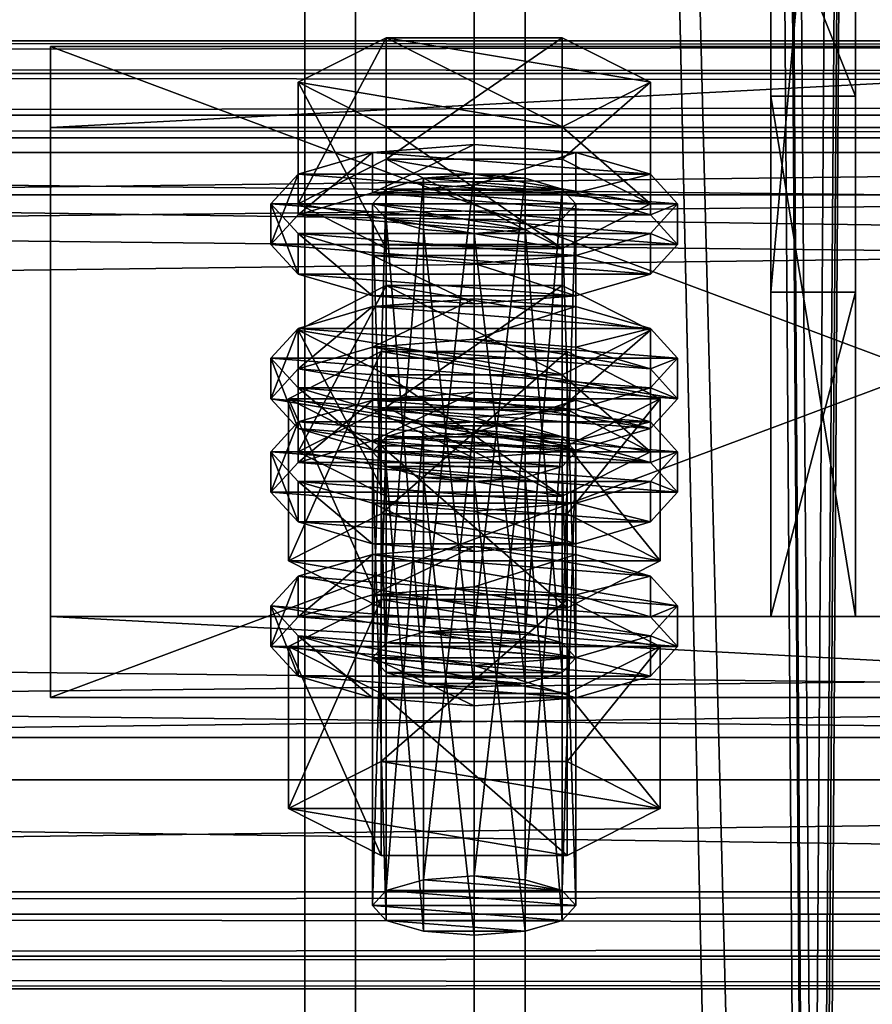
# Model space of a CAD drawing. Header units: millimetres. Extents: x 60485 to 71303, y 100 to 16900.
# Tile 158 of 256: x 65753 to 65803, y 4488 to 4547. Entities that reach past the tile are written whole.
import ezdxf

# ---------------------------------------------------------------- set-up
doc = ezdxf.new("R2010")
doc.units = ezdxf.units.MM
for name, color, linetype in [('1', 7, 'Continuous'), ('13', 7, 'Continuous'), ('3', 7, 'Continuous'), ('4', 7, 'Continuous'), ('6', 7, 'Continuous'), ('9', 7, 'Continuous')]:
    doc.layers.add(name, color=color, linetype=linetype)

msp = doc.modelspace()

# ---------------------------------------------------------------- meshes
at = {"layer": '1', "color": 7}
mesh = msp.add_polyface(dxfattribs=at)
corners = [(65797.5, 4542.072, 4369.768), (65797.5, 4511.373, 4470.18), (65802.5, 4511.373, 4470.18), (65802.5, 4542.072, 4369.768), (65797.5, 4530.503, 4476.031), (65802.5, 4530.503, 4476.031), (65797.5, 4586.961, 4393.962), (65802.5, 4586.961, 4393.962), (65797.5, 4592.811, 4374.825), (65802.5, 4592.811, 4374.825), (65797.5, 4554.559, 4363.129), (65802.5, 4554.559, 4363.129)]
mesh.append_faces([[corners[k] for k in face] for face in [(0, 2, 3, 3), (1, 5, 2, 2), (4, 7, 5, 5), (6, 9, 7, 7), (8, 11, 9, 9), (10, 3, 11, 11), (1, 6, 4, 4), (8, 0, 10, 10), (3, 9, 11, 11), (7, 2, 5, 5)]], dxfattribs={"vtx0": -1, "color": 7})
mesh.append_faces([[corners[k] for k in face] for face in [(6, 0, 8, 8), (9, 3, 7, 7)]], dxfattribs={"vtx0": -1, "vtx1": -1, "color": 7})
mesh.append_faces([[corners[k] for k in face] for face in [(6, 1, 0, 0), (7, 3, 2, 2)]], dxfattribs={"vtx0": -1, "vtx2": -1, "vtx3": -1, "color": 7})
mesh.append_faces([[corners[k] for k in face] for face in [(0, 1, 2, 2), (1, 4, 5, 5), (4, 6, 7, 7), (6, 8, 9, 9), (8, 10, 11, 11), (10, 0, 3, 3)]], dxfattribs={"vtx2": -1, "vtx3": -1, "color": 7})
at = {"layer": '13', "color": 20}
mesh = msp.add_polyface(dxfattribs=at)
corners = [(65774.804, 4523.727, 4438.322), (65785.196, 4530.9, 4440.515), (65774.804, 4530.9, 4440.515), (65785.196, 4525.637, 4457.728), (65769.608, 4528.268, 4449.122), (65774, 4508.938, 4390.927), (65774.804, 4536.592, 4396.245), (65774, 4535.715, 4399.114), (65774.804, 4509.815, 4388.058), (65777, 4537.234, 4394.144), (65777, 4510.457, 4385.958), (65780, 4537.469, 4393.376), (65774.804, 4534.838, 4401.982), (65780, 4533.961, 4404.851), (65777, 4534.196, 4404.083), (65783, 4534.196, 4404.083), (65786, 4535.715, 4399.114), (65785.196, 4536.592, 4396.245), (65769.608, 4535.715, 4399.114), (65774.804, 4538.346, 4390.507), (65774.804, 4545.518, 4392.7), (65769.608, 4542.887, 4401.306), (65785.196, 4545.518, 4392.7), (65785.196, 4533.083, 4407.72), (65774.804, 4533.083, 4407.72), (65774.804, 4540.256, 4409.913), (65785.196, 4540.256, 4409.913), (65768, 4533.324, 4398.383), (65769.608, 4535.078, 4392.645), (65769.608, 4537.469, 4393.376), (65768, 4535.715, 4399.114), (65774, 4536.362, 4388.444), (65774, 4538.753, 4389.175), (65780, 4536.832, 4386.907), (65780, 4539.223, 4387.638), (65780, 4529.816, 4409.858), (65774, 4530.286, 4408.321), (65774, 4532.676, 4409.052), (65780, 4532.206, 4410.589), (65769.608, 4531.57, 4404.12), (65769.608, 4533.961, 4404.851), (65790.392, 4535.078, 4392.645), (65792, 4533.324, 4398.383), (65790.392, 4531.57, 4404.12), (65786, 4530.286, 4408.321), (65786, 4532.676, 4409.052), (65790.392, 4533.961, 4404.851), (65792, 4535.715, 4399.114), (65790.392, 4537.469, 4393.376), (65774, 4527.261, 4385.662), (65780, 4530.122, 4384.855), (65774, 4529.652, 4386.393), (65790.392, 4528.368, 4390.593), (65769.608, 4528.368, 4390.593), (65786, 4529.652, 4386.393)]
mesh.append_faces([[corners[k] for k in face] for face in [(0, 1, 2, 2), (5, 6, 7, 7), (8, 9, 6, 6), (10, 11, 9, 9), (12, 13, 14, 14), (18, 20, 21, 21), (19, 22, 20, 20), (24, 21, 25, 25), (23, 18, 24, 24), (21, 26, 25, 25), (27, 29, 30, 30), (28, 32, 29, 29), (31, 34, 32, 32), (35, 37, 38, 38), (36, 40, 37, 37), (39, 30, 40, 40), (44, 36, 35, 35), (49, 50, 51, 51), (54, 51, 50, 50)]], dxfattribs={"vtx0": -1, "color": 20})
mesh.append_faces([[corners[k] for k in face] for face in [(3, 4, 2, 2), (15, 12, 7, 7), (16, 7, 6, 6), (17, 6, 9, 9), (23, 19, 18, 18), (26, 21, 20, 20), (41, 31, 28, 28), (42, 28, 27, 27), (43, 27, 39, 39), (44, 39, 36, 36), (45, 37, 40, 40), (46, 40, 30, 30), (47, 30, 29, 29), (48, 29, 32, 32), (52, 53, 51, 51)]], dxfattribs={"vtx0": -1, "vtx2": -1, "vtx3": -1, "color": 20})
mesh.append_faces([[corners[k] for k in face] for face in [(18, 19, 20, 20), (23, 24, 25, 25), (24, 18, 21, 21), (27, 28, 29, 29), (28, 31, 32, 32), (31, 33, 34, 34), (35, 36, 37, 37), (36, 39, 40, 40), (39, 27, 30, 30)]], dxfattribs={"vtx2": -1, "vtx3": -1, "color": 20})
mesh = msp.add_polyface(dxfattribs=at)
corners = [(65790.392, 4528.268, 4449.122), (65774.804, 4530.9, 4440.515), (65785.196, 4530.9, 4440.515), (65780, 4510.692, 4385.189), (65783, 4537.234, 4394.144), (65780, 4537.469, 4393.376), (65783, 4510.457, 4385.958), (65785.196, 4536.592, 4396.245), (65785.196, 4509.815, 4388.058), (65786, 4535.715, 4399.114), (65780, 4533.961, 4404.851), (65774.804, 4534.838, 4401.982), (65783, 4534.196, 4404.083), (65774, 4535.715, 4399.114), (65785.196, 4534.838, 4401.982), (65774.804, 4536.592, 4396.245), (65777, 4537.234, 4394.144), (65774.804, 4538.346, 4390.507), (65785.196, 4538.346, 4390.507), (65785.196, 4545.518, 4392.7), (65790.392, 4535.715, 4399.114), (65790.392, 4542.887, 4401.306), (65785.196, 4533.083, 4407.72), (65785.196, 4540.256, 4409.913), (65774.804, 4540.256, 4409.913), (65774.804, 4545.518, 4392.7), (65780, 4536.832, 4386.907), (65786, 4536.362, 4388.444), (65786, 4538.753, 4389.175), (65780, 4539.223, 4387.638), (65790.392, 4535.078, 4392.645), (65790.392, 4537.469, 4393.376), (65792, 4533.324, 4398.383), (65792, 4535.715, 4399.114), (65790.392, 4531.57, 4404.12), (65790.392, 4533.961, 4404.851), (65786, 4530.286, 4408.321), (65786, 4532.676, 4409.052), (65780, 4529.816, 4409.858), (65780, 4532.206, 4410.589), (65774, 4536.362, 4388.444), (65769.608, 4535.078, 4392.645), (65768, 4533.324, 4398.383), (65769.608, 4531.57, 4404.12), (65774, 4532.676, 4409.052), (65769.608, 4533.961, 4404.851), (65768, 4535.715, 4399.114), (65769.608, 4537.469, 4393.376), (65774, 4538.753, 4389.175)]
mesh.append_faces([[corners[k] for k in face] for face in [(0, 1, 2, 2), (3, 4, 5, 5), (6, 7, 4, 4), (8, 9, 7, 7), (4, 16, 5, 5), (18, 21, 19, 19), (20, 23, 21, 21), (22, 24, 23, 23), (17, 20, 18, 18), (21, 25, 19, 19), (26, 28, 29, 29), (27, 31, 28, 28), (30, 33, 31, 31), (32, 35, 33, 33), (34, 37, 35, 35), (36, 39, 37, 37), (40, 27, 26, 26), (44, 37, 39, 39), (28, 48, 29, 29)]], dxfattribs={"vtx0": -1, "color": 20})
mesh.append_faces([[corners[k] for k in face] for face in [(10, 11, 12, 12), (12, 13, 14, 14), (14, 13, 9, 9), (9, 15, 7, 7), (7, 16, 4, 4), (20, 17, 22, 22), (23, 25, 21, 21), (27, 40, 30, 30), (30, 41, 32, 32), (32, 42, 34, 34), (34, 43, 36, 36), (37, 45, 35, 35), (35, 46, 33, 33), (33, 47, 31, 31), (31, 48, 28, 28)]], dxfattribs={"vtx0": -1, "vtx1": -1, "color": 20})
mesh.append_faces([[corners[k] for k in face] for face in [(17, 18, 19, 19), (18, 20, 21, 21), (20, 22, 23, 23), (26, 27, 28, 28), (27, 30, 31, 31), (30, 32, 33, 33), (32, 34, 35, 35), (34, 36, 37, 37), (36, 38, 39, 39)]], dxfattribs={"vtx2": -1, "vtx3": -1, "color": 20})
mesh = msp.add_polyface(dxfattribs=at)
corners = [(65785.196, 4521.973, 4444.06), (65774.804, 4521.973, 4444.06), (65777, 4522.615, 4441.96), (65783, 4522.615, 4441.96), (65780, 4522.85, 4441.191), (65769.608, 4521.096, 4446.929), (65774.804, 4523.727, 4438.322), (65774.804, 4530.9, 4440.515), (65769.608, 4528.268, 4449.122), (65774.804, 4518.465, 4455.536), (65774.804, 4525.637, 4457.728), (65785.196, 4525.637, 4457.728), (65769.608, 4520.46, 4440.46), (65774, 4521.744, 4436.26), (65774, 4524.135, 4436.991), (65769.608, 4522.85, 4441.191), (65780, 4522.214, 4434.722), (65780, 4524.605, 4435.453), (65790.392, 4522.85, 4441.191), (65786, 4524.135, 4436.991), (65774, 4508.938, 4390.927), (65774.804, 4509.815, 4388.058), (65774.804, 4536.592, 4396.245), (65777, 4510.457, 4385.958), (65777, 4537.234, 4394.144), (65780, 4510.692, 4385.189), (65780, 4537.469, 4393.376), (65780, 4507.184, 4396.665), (65777, 4534.196, 4404.083), (65780, 4533.961, 4404.851), (65777, 4507.419, 4395.896), (65774.804, 4534.838, 4401.982), (65774.804, 4508.061, 4393.796), (65774, 4535.715, 4399.114), (65769.03, 4514.66, 4392.676), (65774.515, 4527.001, 4386.515), (65769.03, 4524.223, 4395.6), (65774.515, 4517.438, 4383.592), (65785.485, 4527.001, 4386.515), (65785.485, 4521.445, 4404.685), (65774.515, 4521.445, 4404.685), (65790.97, 4524.223, 4395.6), (65768, 4524.223, 4395.6), (65769.608, 4525.977, 4389.862), (65769.608, 4528.368, 4390.593), (65768, 4526.614, 4396.331), (65774, 4527.261, 4385.662), (65774, 4529.652, 4386.393), (65780, 4527.731, 4384.125), (65780, 4530.122, 4384.855), (65780, 4520.715, 4407.076), (65774, 4521.185, 4405.538), (65774, 4523.575, 4406.269), (65780, 4523.105, 4407.807), (65769.608, 4522.469, 4401.338), (65769.608, 4524.86, 4402.069), (65790.392, 4525.977, 4389.862), (65792, 4524.223, 4395.6), (65790.392, 4522.469, 4401.338), (65786, 4521.185, 4405.538), (65786, 4523.575, 4406.269), (65790.392, 4524.86, 4402.069), (65792, 4526.614, 4396.331)]
mesh.append_faces([[corners[k] for k in face] for face in [(3, 2, 4, 4), (5, 7, 8, 8), (9, 8, 10, 10), (8, 11, 10, 10), (12, 14, 15, 15), (13, 17, 14, 14), (19, 14, 17, 17), (27, 28, 29, 29), (30, 31, 28, 28), (32, 33, 31, 31), (34, 35, 36, 36), (37, 38, 35, 35), (36, 39, 40, 40), (42, 44, 45, 45), (43, 47, 44, 44), (50, 52, 53, 53), (51, 55, 52, 52), (54, 45, 55, 55), (52, 60, 53, 53)]], dxfattribs={"vtx0": -1, "color": 20})
mesh.append_faces([[corners[k] for k in face] for face in [(0, 1, 2, 2), (18, 15, 14, 14), (41, 36, 35, 35), (56, 48, 46, 46), (57, 46, 43, 43), (58, 43, 42, 42), (59, 42, 54, 54), (60, 52, 55, 55), (61, 55, 45, 45), (62, 45, 44, 44)]], dxfattribs={"vtx0": -1, "vtx2": -1, "vtx3": -1, "color": 20})
mesh.append_faces([[corners[k] for k in face] for face in [(5, 6, 7, 7), (9, 5, 8, 8), (12, 13, 14, 14), (13, 16, 17, 17), (20, 21, 22, 22), (21, 23, 24, 24), (23, 25, 26, 26), (32, 20, 33, 33), (42, 43, 44, 44), (43, 46, 47, 47), (46, 48, 49, 49), (50, 51, 52, 52), (51, 54, 55, 55), (54, 42, 45, 45)]], dxfattribs={"vtx2": -1, "vtx3": -1, "color": 20})
mesh = msp.add_polyface(dxfattribs=at)
corners = [(65785.196, 4521.973, 4444.06), (65777, 4522.615, 4441.96), (65783, 4522.615, 4441.96), (65774.804, 4523.727, 4438.322), (65785.196, 4523.727, 4438.322), (65785.196, 4530.9, 4440.515), (65790.392, 4521.096, 4446.929), (65790.392, 4528.268, 4449.122), (65785.196, 4518.465, 4455.536), (65785.196, 4525.637, 4457.728), (65774.804, 4525.637, 4457.728), (65774.804, 4530.9, 4440.515), (65780, 4522.214, 4434.722), (65786, 4521.744, 4436.26), (65786, 4524.135, 4436.991), (65780, 4524.605, 4435.453), (65790.392, 4522.85, 4441.191), (65792, 4521.096, 4446.929), (65769.608, 4522.85, 4441.191), (65774, 4524.135, 4436.991), (65780, 4510.692, 4385.189), (65783, 4510.457, 4385.958), (65783, 4537.234, 4394.144), (65785.196, 4509.815, 4388.058), (65785.196, 4536.592, 4396.245), (65786, 4508.938, 4390.927), (65786, 4535.715, 4399.114), (65785.196, 4534.838, 4401.982), (65785.196, 4508.061, 4393.796), (65783, 4534.196, 4404.083), (65783, 4507.419, 4395.896), (65780, 4533.961, 4404.851), (65774.515, 4517.438, 4383.592), (65785.485, 4517.438, 4383.592), (65785.485, 4527.001, 4386.515), (65790.97, 4524.223, 4395.6), (65785.485, 4521.445, 4404.685), (65769.03, 4524.223, 4395.6), (65774.515, 4527.001, 4386.515), (65780, 4527.731, 4384.125), (65786, 4527.261, 4385.662), (65786, 4529.652, 4386.393), (65780, 4530.122, 4384.855), (65790.392, 4525.977, 4389.862), (65790.392, 4528.368, 4390.593), (65792, 4524.223, 4395.6), (65792, 4526.614, 4396.331), (65790.392, 4522.469, 4401.338), (65790.392, 4524.86, 4402.069), (65786, 4521.185, 4405.538), (65786, 4523.575, 4406.269), (65780, 4523.105, 4407.807), (65774, 4527.261, 4385.662), (65769.608, 4525.977, 4389.862), (65768, 4524.223, 4395.6), (65769.608, 4524.86, 4402.069), (65768, 4526.614, 4396.331), (65769.608, 4528.368, 4390.593), (65774, 4529.652, 4386.393)]
mesh.append_faces([[corners[k] for k in face] for face in [(4, 7, 5, 5), (6, 9, 7, 7), (8, 10, 9, 9), (3, 6, 4, 4), (12, 14, 15, 15), (13, 16, 14, 14), (25, 27, 26, 26), (28, 29, 27, 27), (30, 31, 29, 29), (33, 35, 34, 34), (35, 38, 34, 34), (39, 41, 42, 42), (40, 44, 41, 41), (43, 46, 44, 44), (45, 48, 46, 46), (47, 50, 48, 48), (49, 51, 50, 50), (39, 43, 40, 40)]], dxfattribs={"vtx0": -1, "color": 20})
mesh.append_faces([[corners[k] for k in face] for face in [(0, 1, 2, 2), (9, 11, 7, 7), (17, 18, 16, 16), (16, 19, 14, 14), (36, 37, 35, 35), (43, 52, 45, 45), (45, 53, 47, 47), (47, 54, 49, 49), (50, 55, 48, 48), (48, 56, 46, 46), (46, 57, 44, 44), (44, 58, 41, 41)]], dxfattribs={"vtx0": -1, "vtx1": -1, "color": 20})
mesh.append_faces([[corners[k] for k in face] for face in [(3, 4, 5, 5), (4, 6, 7, 7), (6, 8, 9, 9), (12, 13, 14, 14), (20, 21, 22, 22), (21, 23, 24, 24), (23, 25, 26, 26), (32, 33, 34, 34), (39, 40, 41, 41), (40, 43, 44, 44), (43, 45, 46, 46), (45, 47, 48, 48), (47, 49, 50, 50)]], dxfattribs={"vtx2": -1, "vtx3": -1, "color": 20})
mesh = msp.add_polyface(dxfattribs=at)
corners = [(65774, 4494.32, 4438.742), (65774.804, 4521.973, 4444.06), (65774, 4521.096, 4446.929), (65774.804, 4495.197, 4435.873), (65777, 4522.615, 4441.96), (65777, 4495.839, 4433.773), (65780, 4522.85, 4441.191), (65777, 4492.8, 4443.712), (65774.804, 4520.219, 4449.798), (65777, 4519.577, 4451.898), (65774.804, 4493.443, 4441.611), (65783, 4519.577, 4451.898), (65785.196, 4520.219, 4449.798), (65786, 4521.096, 4446.929), (65785.196, 4518.465, 4455.536), (65774.804, 4518.465, 4455.536), (65774.804, 4525.637, 4457.728), (65774.804, 4523.727, 4438.322), (65769.608, 4521.096, 4446.929), (65768, 4518.705, 4446.198), (65769.608, 4520.46, 4440.46), (65769.608, 4522.85, 4441.191), (65768, 4521.096, 4446.929), (65780, 4515.197, 4457.674), (65774, 4515.667, 4456.136), (65774, 4518.058, 4456.867), (65780, 4517.588, 4458.404), (65769.608, 4516.951, 4451.936), (65769.608, 4519.342, 4452.667), (65790.392, 4520.46, 4440.46), (65780, 4522.214, 4434.722), (65774, 4521.744, 4436.26), (65792, 4518.705, 4446.198), (65790.392, 4516.951, 4451.936), (65786, 4515.667, 4456.136), (65786, 4518.058, 4456.867), (65790.392, 4519.342, 4452.667), (65792, 4521.096, 4446.929), (65769.608, 4511.359, 4437.678), (65774, 4512.643, 4433.477), (65774, 4515.034, 4434.208), (65769.608, 4513.749, 4438.409), (65780, 4513.113, 4431.94), (65780, 4515.504, 4432.671), (65786, 4512.643, 4433.477), (65792, 4511.995, 4444.146), (65780, 4507.184, 4396.665), (65777, 4507.419, 4395.896), (65777, 4534.196, 4404.083), (65774.804, 4508.061, 4393.796), (65774.804, 4534.838, 4401.982), (65769.03, 4514.66, 4392.676), (65774.515, 4517.438, 4383.592), (65774.515, 4527.001, 4386.515), (65785.485, 4511.882, 4401.761), (65774.515, 4511.882, 4401.761), (65774.515, 4521.445, 4404.685), (65769.03, 4524.223, 4395.6), (65790.97, 4514.66, 4392.676), (65786, 4521.185, 4405.538), (65769.608, 4522.469, 4401.338), (65780, 4520.715, 4407.076), (65774, 4521.185, 4405.538)]
mesh.append_faces([[corners[k] for k in face] for face in [(0, 1, 2, 2), (3, 4, 1, 1), (5, 6, 4, 4), (7, 8, 9, 9), (10, 2, 8, 8), (14, 18, 15, 15), (19, 21, 22, 22), (23, 25, 26, 26), (24, 28, 25, 25), (27, 22, 28, 28), (34, 24, 23, 23), (38, 40, 41, 41), (39, 43, 40, 40), (39, 44, 42, 42), (55, 57, 56, 56), (61, 60, 62, 62)]], dxfattribs={"vtx0": -1, "color": 20})
mesh.append_faces([[corners[k] for k in face] for face in [(59, 60, 61, 61)]], dxfattribs={"vtx0": -1, "vtx1": -1, "color": 20})
mesh.append_faces([[corners[k] for k in face] for face in [(11, 9, 8, 8), (12, 8, 2, 2), (13, 2, 1, 1), (14, 17, 18, 18), (29, 30, 31, 31), (29, 31, 20, 20), (32, 20, 19, 19), (33, 19, 27, 27), (34, 27, 24, 24), (35, 25, 28, 28), (36, 28, 22, 22), (37, 22, 21, 21), (45, 41, 40, 40), (58, 52, 51, 51)]], dxfattribs={"vtx0": -1, "vtx2": -1, "vtx3": -1, "color": 20})
mesh.append_faces([[corners[k] for k in face] for face in [(14, 15, 16, 16), (19, 20, 21, 21), (23, 24, 25, 25), (24, 27, 28, 28), (27, 19, 22, 22), (38, 39, 40, 40), (39, 42, 43, 43), (46, 47, 48, 48), (47, 49, 50, 50), (51, 52, 53, 53), (54, 55, 56, 56), (55, 51, 57, 57)]], dxfattribs={"vtx2": -1, "vtx3": -1, "color": 20})
mesh = msp.add_polyface(dxfattribs=at)
corners = [(65780, 4496.074, 4433.005), (65783, 4522.615, 4441.96), (65780, 4522.85, 4441.191), (65783, 4495.839, 4433.773), (65785.196, 4521.973, 4444.06), (65785.196, 4495.197, 4435.873), (65786, 4521.096, 4446.929), (65786, 4494.32, 4438.742), (65785.196, 4520.219, 4449.798), (65785.196, 4493.443, 4441.611), (65783, 4519.577, 4451.898), (65777, 4519.577, 4451.898), (65780, 4519.342, 4452.667), (65774.804, 4520.219, 4449.798), (65774, 4521.096, 4446.929), (65774.804, 4521.973, 4444.06), (65790.392, 4521.096, 4446.929), (65774.804, 4523.727, 4438.322), (65785.196, 4518.465, 4455.536), (65786, 4521.744, 4436.26), (65790.392, 4520.46, 4440.46), (65790.392, 4522.85, 4441.191), (65792, 4518.705, 4446.198), (65792, 4521.096, 4446.929), (65790.392, 4516.951, 4451.936), (65790.392, 4519.342, 4452.667), (65786, 4515.667, 4456.136), (65786, 4518.058, 4456.867), (65780, 4515.197, 4457.674), (65780, 4517.588, 4458.404), (65780, 4522.214, 4434.722), (65769.608, 4520.46, 4440.46), (65768, 4518.705, 4446.198), (65769.608, 4516.951, 4451.936), (65774, 4518.058, 4456.867), (65769.608, 4519.342, 4452.667), (65768, 4521.096, 4446.929), (65780, 4513.113, 4431.94), (65786, 4512.643, 4433.477), (65786, 4515.034, 4434.208), (65780, 4515.504, 4432.671), (65790.392, 4511.359, 4437.678), (65790.392, 4513.749, 4438.409), (65792, 4511.995, 4444.146), (65774, 4515.034, 4434.208), (65786, 4508.938, 4390.927), (65785.196, 4508.061, 4393.796), (65785.196, 4534.838, 4401.982), (65783, 4507.419, 4395.896), (65783, 4534.196, 4404.083), (65780, 4507.184, 4396.665), (65780, 4533.961, 4404.851), (65785.485, 4517.438, 4383.592), (65790.97, 4514.66, 4392.676), (65790.97, 4524.223, 4395.6), (65785.485, 4511.882, 4401.761), (65785.485, 4521.445, 4404.685), (65774.515, 4521.445, 4404.685), (65774.515, 4517.438, 4383.592), (65769.03, 4514.66, 4392.676), (65786, 4521.185, 4405.538), (65780, 4520.715, 4407.076), (65780, 4523.105, 4407.807)]
mesh.append_faces([[corners[k] for k in face] for face in [(0, 1, 2, 2), (3, 4, 1, 1), (5, 6, 4, 4), (7, 8, 6, 6), (9, 10, 8, 8), (11, 10, 12, 12), (20, 23, 21, 21), (22, 25, 23, 23), (24, 27, 25, 25), (26, 29, 27, 27), (30, 20, 19, 19), (34, 27, 29, 29), (37, 39, 40, 40), (38, 42, 39, 39), (42, 40, 39, 39), (53, 56, 54, 54), (55, 57, 56, 56), (58, 53, 52, 52)]], dxfattribs={"vtx0": -1, "color": 20})
mesh.append_faces([[corners[k] for k in face] for face in [(10, 13, 8, 8), (8, 14, 6, 6), (6, 15, 4, 4), (16, 17, 18, 18), (20, 31, 22, 22), (22, 32, 24, 24), (24, 33, 26, 26), (27, 35, 25, 25), (25, 36, 23, 23), (43, 44, 42, 42), (53, 59, 55, 55)]], dxfattribs={"vtx0": -1, "vtx1": -1, "color": 20})
mesh.append_faces([[corners[k] for k in face] for face in [(42, 44, 40, 40)]], dxfattribs={"vtx0": -1, "vtx2": -1, "vtx3": -1, "color": 20})
mesh.append_faces([[corners[k] for k in face] for face in [(19, 20, 21, 21), (20, 22, 23, 23), (22, 24, 25, 25), (24, 26, 27, 27), (26, 28, 29, 29), (37, 38, 39, 39), (38, 41, 42, 42), (45, 46, 47, 47), (46, 48, 49, 49), (48, 50, 51, 51), (52, 53, 54, 54), (53, 55, 56, 56), (60, 61, 62, 62)]], dxfattribs={"vtx2": -1, "vtx3": -1, "color": 20})
mesh = msp.add_polyface(dxfattribs=at)
corners = [(65774, 4494.32, 4438.742), (65774.804, 4495.197, 4435.873), (65774.804, 4521.973, 4444.06), (65777, 4495.839, 4433.773), (65777, 4522.615, 4441.96), (65780, 4496.074, 4433.005), (65780, 4522.85, 4441.191), (65780, 4492.565, 4444.48), (65777, 4492.8, 4443.712), (65777, 4519.577, 4451.898), (65780, 4519.342, 4452.667), (65774.804, 4493.443, 4441.611), (65774.804, 4520.219, 4449.798), (65774, 4521.096, 4446.929), (65785.196, 4495.197, 4435.873), (65786, 4494.32, 4438.742), (65785.196, 4493.443, 4441.611), (65783, 4492.8, 4443.712), (65769.03, 4500.041, 4440.492), (65774.515, 4502.819, 4431.407), (65774.515, 4512.382, 4434.331), (65769.03, 4509.604, 4443.415), (65785.485, 4512.382, 4434.331), (65785.485, 4497.264, 4449.577), (65774.515, 4497.264, 4449.577), (65774.515, 4506.827, 4452.5), (65790.97, 4500.041, 4440.492), (65785.485, 4506.827, 4452.5), (65790.97, 4509.604, 4443.415), (65768, 4509.604, 4443.415), (65769.608, 4511.359, 4437.678), (65769.608, 4513.749, 4438.409), (65768, 4511.995, 4444.146), (65780, 4506.096, 4454.891), (65774, 4506.566, 4453.354), (65774, 4508.957, 4454.085), (65780, 4508.487, 4455.622), (65769.608, 4507.85, 4449.153), (65769.608, 4510.241, 4449.884), (65790.392, 4511.359, 4437.678), (65774, 4512.643, 4433.477), (65792, 4509.604, 4443.415), (65790.392, 4507.85, 4449.153), (65786, 4506.566, 4453.354), (65786, 4508.957, 4454.085), (65790.392, 4510.241, 4449.884), (65785.196, 4509.815, 4388.058), (65777, 4510.457, 4385.958), (65774.804, 4509.815, 4388.058), (65786, 4508.938, 4390.927), (65774, 4508.938, 4390.927), (65785.196, 4508.061, 4393.796), (65774.804, 4508.061, 4393.796), (65783, 4507.419, 4395.896), (65777, 4507.419, 4395.896), (65785.485, 4511.882, 4401.761), (65769.03, 4514.66, 4392.676), (65774.515, 4511.882, 4401.761)]
mesh.append_faces([[corners[k] for k in face] for face in [(7, 9, 10, 10), (17, 8, 7, 7), (18, 20, 21, 21), (19, 22, 20, 20), (24, 21, 25, 25), (23, 18, 24, 24), (21, 27, 25, 25), (29, 31, 32, 32), (33, 35, 36, 36), (34, 38, 35, 35), (37, 32, 38, 38), (38, 36, 35, 35), (55, 56, 57, 57)]], dxfattribs={"vtx0": -1, "color": 20})
mesh.append_faces([[corners[k] for k in face] for face in [(14, 5, 3, 3), (14, 3, 1, 1), (15, 1, 0, 0), (16, 0, 11, 11), (17, 11, 8, 8), (26, 19, 18, 18), (28, 21, 20, 20), (39, 40, 30, 30), (41, 30, 29, 29), (42, 29, 37, 37), (43, 37, 34, 34), (44, 38, 32, 32), (45, 32, 31, 31), (46, 47, 48, 48), (49, 48, 50, 50), (51, 50, 52, 52), (53, 52, 54, 54)]], dxfattribs={"vtx0": -1, "vtx2": -1, "vtx3": -1, "color": 20})
mesh.append_faces([[corners[k] for k in face] for face in [(0, 1, 2, 2), (1, 3, 4, 4), (3, 5, 6, 6), (7, 8, 9, 9), (8, 11, 12, 12), (11, 0, 13, 13), (18, 19, 20, 20), (23, 24, 25, 25), (24, 18, 21, 21), (29, 30, 31, 31), (33, 34, 35, 35), (34, 37, 38, 38), (37, 29, 32, 32)]], dxfattribs={"vtx2": -1, "vtx3": -1, "color": 20})
mesh = msp.add_polyface(dxfattribs=at)
corners = [(65780, 4496.074, 4433.005), (65783, 4495.839, 4433.773), (65783, 4522.615, 4441.96), (65785.196, 4495.197, 4435.873), (65785.196, 4521.973, 4444.06), (65786, 4494.32, 4438.742), (65786, 4521.096, 4446.929), (65785.196, 4493.443, 4441.611), (65785.196, 4520.219, 4449.798), (65783, 4492.8, 4443.712), (65783, 4519.577, 4451.898), (65780, 4492.565, 4444.48), (65780, 4519.342, 4452.667), (65774.804, 4495.197, 4435.873), (65774, 4494.32, 4438.742), (65774.804, 4493.443, 4441.611), (65774.515, 4502.819, 4431.407), (65785.485, 4502.819, 4431.407), (65785.485, 4512.382, 4434.331), (65790.97, 4500.041, 4440.492), (65790.97, 4509.604, 4443.415), (65785.485, 4497.264, 4449.577), (65785.485, 4506.827, 4452.5), (65774.515, 4506.827, 4452.5), (65769.03, 4500.041, 4440.492), (65769.03, 4509.604, 4443.415), (65774.515, 4512.382, 4434.331), (65790.392, 4511.359, 4437.678), (65792, 4509.604, 4443.415), (65792, 4511.995, 4444.146), (65790.392, 4513.749, 4438.409), (65790.392, 4507.85, 4449.153), (65790.392, 4510.241, 4449.884), (65786, 4506.566, 4453.354), (65786, 4508.957, 4454.085), (65780, 4506.096, 4454.891), (65780, 4508.487, 4455.622), (65786, 4512.643, 4433.477), (65774, 4512.643, 4433.477), (65769.608, 4511.359, 4437.678), (65768, 4509.604, 4443.415), (65769.608, 4507.85, 4449.153), (65774, 4506.566, 4453.354), (65769.608, 4510.241, 4449.884), (65768, 4511.995, 4444.146), (65769.608, 4513.749, 4438.409), (65777, 4510.457, 4385.958), (65783, 4510.457, 4385.958), (65780, 4510.692, 4385.189), (65785.196, 4509.815, 4388.058), (65774.804, 4509.815, 4388.058), (65786, 4508.938, 4390.927), (65774, 4508.938, 4390.927), (65785.196, 4508.061, 4393.796), (65774.804, 4508.061, 4393.796), (65783, 4507.419, 4395.896), (65777, 4507.419, 4395.896), (65780, 4507.184, 4396.665)]
mesh.append_faces([[corners[k] for k in face] for face in [(9, 12, 10, 10), (0, 3, 1, 1), (17, 20, 18, 18), (19, 22, 20, 20), (21, 23, 22, 22), (16, 19, 17, 17), (20, 26, 18, 18), (27, 29, 30, 30), (28, 32, 29, 29), (31, 34, 32, 32), (33, 36, 34, 34), (33, 42, 35, 35), (46, 47, 48, 48), (55, 56, 57, 57)]], dxfattribs={"vtx0": -1, "color": 20})
mesh.append_faces([[corners[k] for k in face] for face in [(3, 13, 5, 5), (5, 14, 7, 7), (7, 15, 9, 9), (19, 24, 21, 21), (22, 25, 20, 20), (37, 38, 27, 27), (27, 39, 28, 28), (28, 40, 31, 31), (31, 41, 33, 33), (36, 43, 34, 34), (34, 44, 32, 32), (32, 45, 29, 29), (47, 46, 49, 49), (49, 50, 51, 51), (51, 52, 53, 53), (53, 54, 55, 55)]], dxfattribs={"vtx0": -1, "vtx1": -1, "color": 20})
mesh.append_faces([[corners[k] for k in face] for face in [(0, 1, 2, 2), (1, 3, 4, 4), (3, 5, 6, 6), (5, 7, 8, 8), (7, 9, 10, 10), (9, 11, 12, 12), (16, 17, 18, 18), (17, 19, 20, 20), (19, 21, 22, 22), (27, 28, 29, 29), (28, 31, 32, 32), (31, 33, 34, 34), (33, 35, 36, 36)]], dxfattribs={"vtx2": -1, "vtx3": -1, "color": 20})
at = {"layer": '3', "color": 91}
mesh = msp.add_polyface(dxfattribs=at)
corners = [(65770, 8485, 5564.7), (65830, 8485, 5564.7), (65830, 145.041, 3014.919), (65770, 145.041, 3014.919), (65770, 271.84, 2970.03), (65830, 271.84, 2970.03), (65830, 8485, 5481.045), (65770, 8485, 5481.045), (65770, 145.041, 2970.03), (65827, 8485, 5484.182), (65773, 8485, 5484.182), (65773, 8485, 5561.563), (65827, 8485, 5561.563), (65773, 145.041, 3011.782), (65827, 145.041, 3011.782), (65773, 261.579, 2970.03), (65773, 145.041, 2970.03), (65827, 261.579, 2970.03), (65827, 145.041, 2970.03), (65830, 145.041, 2970.03)]
mesh.append_faces([[corners[k] for k in face] for face in [(0, 2, 3, 3), (4, 6, 7, 7), (4, 3, 8, 8), (0, 4, 7, 7), (12, 13, 14, 14), (15, 11, 10, 10), (13, 15, 16, 16), (17, 10, 9, 9), (17, 14, 18, 18), (12, 17, 9, 9), (8, 13, 16, 16), (18, 2, 19, 19), (5, 1, 6, 6), (2, 5, 19, 19), (5, 18, 19, 19), (15, 8, 16, 16)]], dxfattribs={"vtx0": -1, "color": 91})
mesh.append_faces([[corners[k] for k in face] for face in [(3, 4, 0, 0), (0, 11, 1, 1), (11, 7, 10, 10), (10, 7, 9, 9), (1, 12, 6, 6), (12, 1, 11, 11), (6, 9, 7, 7), (11, 15, 13, 13), (14, 17, 12, 12), (2, 14, 3, 3), (3, 13, 8, 8), (1, 5, 2, 2), (18, 5, 17, 17), (17, 5, 15, 15), (8, 15, 4, 4), (4, 15, 5, 5)]], dxfattribs={"vtx0": -1, "vtx1": -1, "color": 91})
mesh.append_faces([[corners[k] for k in face] for face in [(11, 0, 7, 7), (6, 12, 9, 9), (2, 18, 14, 14), (3, 14, 13, 13)]], dxfattribs={"vtx0": -1, "vtx2": -1, "vtx3": -1, "color": 91})
mesh.append_faces([[corners[k] for k in face] for face in [(0, 1, 2, 2), (4, 5, 6, 6), (12, 11, 13, 13), (17, 15, 10, 10)]], dxfattribs={"vtx2": -1, "vtx3": -1, "color": 91})
mesh = msp.add_polyface(dxfattribs=at)
corners = [(65845, 4540.215, 4358.743), (65755, 4540.215, 4358.743), (65755, 4506.592, 4468.718), (65845, 4506.592, 4468.718), (65755, 4544.996, 4360.205), (65755, 4511.373, 4470.18), (65845, 4544.996, 4360.205), (65845, 4511.373, 4470.18)]
mesh.append_faces([[corners[k] for k in face] for face in [(0, 2, 3, 3), (1, 5, 2, 2), (4, 7, 5, 5), (6, 3, 7, 7), (1, 6, 4, 4), (3, 5, 7, 7)]], dxfattribs={"vtx0": -1, "color": 91})
mesh.append_faces([[corners[k] for k in face] for face in [(0, 1, 2, 2), (1, 4, 5, 5), (4, 6, 7, 7), (6, 0, 3, 3), (1, 0, 6, 6), (3, 2, 5, 5)]], dxfattribs={"vtx2": -1, "vtx3": -1, "color": 91})
at = {"layer": '4', "color": 171}
mesh = msp.add_polyface(dxfattribs=at)
corners = [(65783, 4956.567, 3030.03), (65817, 4956.567, 3030.03), (65817, 3430.709, 3935.792), (65783, 3430.709, 3935.792), (65817, 5062.356, 3030.03), (65817, 3500.535, 3957.14), (65783, 5062.356, 3030.03), (65783, 3500.535, 3957.14), (65780, 4950.69, 3030.03), (65780, 5068.233, 3030.03), (65780, 3504.415, 3958.326), (65780, 3426.83, 3934.606), (65820, 5068.233, 3030.03), (65820, 3504.415, 3958.326), (65820, 4950.69, 3030.03), (65820, 3426.83, 3934.606)]
mesh.append_faces([[corners[k] for k in face] for face in [(0, 2, 3, 3), (1, 5, 2, 2), (4, 7, 5, 5), (6, 3, 7, 7), (8, 10, 11, 11), (9, 13, 10, 10), (12, 15, 13, 13), (14, 11, 15, 15)]], dxfattribs={"vtx0": -1, "color": 171})
mesh.append_faces([[corners[k] for k in face] for face in [(9, 6, 12, 12), (6, 8, 0, 0), (0, 8, 1, 1), (12, 4, 14, 14), (4, 12, 6, 6), (14, 1, 8, 8), (11, 3, 15, 15), (3, 10, 7, 7), (7, 10, 5, 5), (15, 2, 13, 13), (2, 15, 3, 3), (13, 5, 10, 10)]], dxfattribs={"vtx0": -1, "vtx1": -1, "color": 171})
mesh.append_faces([[corners[k] for k in face] for face in [(6, 9, 8, 8), (14, 4, 1, 1), (3, 11, 10, 10), (13, 2, 5, 5)]], dxfattribs={"vtx0": -1, "vtx2": -1, "vtx3": -1, "color": 171})
mesh.append_faces([[corners[k] for k in face] for face in [(0, 1, 2, 2), (1, 4, 5, 5), (4, 6, 7, 7), (6, 0, 3, 3), (8, 9, 10, 10), (9, 12, 13, 13), (12, 14, 15, 15), (14, 8, 11, 11)]], dxfattribs={"vtx2": -1, "vtx3": -1, "color": 171})
at = {"layer": '6', "color": 2}
mesh = msp.add_polyface(dxfattribs=at)
corners = [(65773, 8445, 2973.03), (65827, 8445, 2973.03), (65827, 281.652, 2973.03), (65773, 281.652, 2973.03), (65827, 8445, 3027.03), (65827, 458.279, 3027.03), (65773, 8445, 3027.03), (65773, 458.279, 3027.03), (65770, 8445, 2970.03), (65770, 8445, 3030.03), (65770, 468.091, 3030.03), (65770, 271.84, 2970.03), (65830, 8445, 3030.03), (65830, 468.091, 3030.03), (65830, 8445, 2970.03), (65830, 271.84, 2970.03)]
mesh.append_faces([[corners[k] for k in face] for face in [(0, 2, 3, 3), (1, 5, 2, 2), (4, 7, 5, 5), (6, 3, 7, 7), (8, 10, 11, 11), (9, 13, 10, 10), (12, 15, 13, 13), (14, 11, 15, 15)]], dxfattribs={"vtx0": -1, "color": 2})
mesh.append_faces([[corners[k] for k in face] for face in [(9, 6, 12, 12), (6, 8, 0, 0), (0, 8, 1, 1), (12, 4, 14, 14), (4, 12, 6, 6), (14, 1, 8, 8), (11, 3, 15, 15), (3, 10, 7, 7), (7, 10, 5, 5), (15, 2, 13, 13), (2, 15, 3, 3), (13, 5, 10, 10)]], dxfattribs={"vtx0": -1, "vtx1": -1, "color": 2})
mesh.append_faces([[corners[k] for k in face] for face in [(6, 9, 8, 8), (14, 4, 1, 1), (3, 11, 10, 10), (13, 2, 5, 5)]], dxfattribs={"vtx0": -1, "vtx2": -1, "vtx3": -1, "color": 2})
mesh.append_faces([[corners[k] for k in face] for face in [(0, 1, 2, 2), (1, 4, 5, 5), (4, 6, 7, 7), (6, 0, 3, 3), (8, 9, 10, 10), (9, 12, 13, 13), (12, 14, 15, 15), (14, 8, 11, 11)]], dxfattribs={"vtx2": -1, "vtx3": -1, "color": 2})
at = {"layer": '9', "color": 243}
mesh = msp.add_polyface(dxfattribs=at)
corners = [(66100, 4493.802, 4349.78), (66100, 4538.747, 4363.527), (62900, 4538.747, 4363.527), (62900, 4493.802, 4349.78), (66100, 4504.231, 4476.367), (62900, 4504.231, 4476.367), (66100, 4539.613, 4487.189), (62900, 4539.613, 4487.189), (66100, 4543.415, 4474.758), (62900, 4543.415, 4474.758), (66100, 4545.328, 4475.343), (62900, 4545.328, 4475.343), (66100, 4540.94, 4489.687), (62900, 4540.94, 4489.687), (66100, 4501.734, 4477.694), (62900, 4501.734, 4477.694), (66100, 4536.249, 4364.855), (62900, 4536.249, 4364.855), (66100, 4495.13, 4352.277), (62900, 4495.13, 4352.277), (66100, 4491.327, 4364.709), (62900, 4491.327, 4364.709), (66100, 4489.415, 4364.124), (62900, 4489.415, 4364.124)]
mesh.append_faces([[corners[k] for k in face] for face in [(0, 2, 3, 3), (1, 5, 2, 2), (4, 7, 5, 5), (6, 9, 7, 7), (8, 11, 9, 9), (10, 13, 11, 11), (12, 15, 13, 13), (14, 17, 15, 15), (16, 19, 17, 17), (18, 21, 19, 19), (20, 23, 21, 21), (22, 3, 23, 23), (8, 12, 10, 10), (20, 0, 22, 22), (11, 7, 9, 9)]], dxfattribs={"vtx0": -1, "color": 243})
mesh.append_faces([[corners[k] for k in face] for face in [(0, 16, 1, 1), (16, 0, 18, 18), (18, 0, 20, 20), (14, 1, 16, 16), (3, 19, 23, 23), (19, 2, 17, 17), (17, 2, 15, 15), (15, 5, 13, 13)]], dxfattribs={"vtx0": -1, "vtx1": -1, "color": 243})
mesh.append_faces([[corners[k] for k in face] for face in [(12, 8, 6, 6), (6, 14, 12, 12), (14, 6, 4, 4), (14, 4, 1, 1), (7, 11, 13, 13), (19, 3, 2, 2), (15, 2, 5, 5), (13, 5, 7, 7)]], dxfattribs={"vtx0": -1, "vtx2": -1, "vtx3": -1, "color": 243})
mesh.append_faces([[corners[k] for k in face] for face in [(21, 23, 19, 19)]], dxfattribs={"vtx1": -1, "color": 243})
mesh.append_faces([[corners[k] for k in face] for face in [(0, 1, 2, 2), (1, 4, 5, 5), (4, 6, 7, 7), (6, 8, 9, 9), (8, 10, 11, 11), (10, 12, 13, 13), (12, 14, 15, 15), (14, 16, 17, 17), (16, 18, 19, 19), (18, 20, 21, 21), (20, 22, 23, 23), (22, 0, 3, 3)]], dxfattribs={"vtx2": -1, "vtx3": -1, "color": 243})
mesh = msp.add_polyface(dxfattribs=at)
corners = [(68700, 4493.802, 4349.78), (68700, 4538.747, 4363.527), (65500, 4538.747, 4363.527), (65500, 4493.802, 4349.78), (68700, 4504.231, 4476.367), (65500, 4504.231, 4476.367), (68700, 4539.613, 4487.189), (65500, 4539.613, 4487.189), (68700, 4543.415, 4474.758), (65500, 4543.415, 4474.758), (68700, 4545.328, 4475.343), (65500, 4545.328, 4475.343), (68700, 4540.94, 4489.687), (65500, 4540.94, 4489.687), (68700, 4501.734, 4477.694), (65500, 4501.734, 4477.694), (68700, 4536.249, 4364.855), (65500, 4536.249, 4364.855), (68700, 4495.13, 4352.277), (65500, 4495.13, 4352.277), (68700, 4491.327, 4364.709), (65500, 4491.327, 4364.709), (68700, 4489.415, 4364.124), (65500, 4489.415, 4364.124)]
mesh.append_faces([[corners[k] for k in face] for face in [(0, 2, 3, 3), (1, 5, 2, 2), (4, 7, 5, 5), (6, 9, 7, 7), (8, 11, 9, 9), (10, 13, 11, 11), (12, 15, 13, 13), (14, 17, 15, 15), (16, 19, 17, 17), (18, 21, 19, 19), (20, 23, 21, 21), (22, 3, 23, 23), (8, 12, 10, 10), (18, 22, 20, 20), (11, 7, 9, 9), (3, 21, 23, 23)]], dxfattribs={"vtx0": -1, "color": 243})
mesh.append_faces([[corners[k] for k in face] for face in [(14, 1, 16, 16), (16, 0, 18, 18), (22, 18, 0, 0), (2, 19, 3, 3), (19, 2, 17, 17), (17, 2, 15, 15), (15, 5, 13, 13), (13, 7, 11, 11), (21, 3, 19, 19)]], dxfattribs={"vtx0": -1, "vtx1": -1, "color": 243})
mesh.append_faces([[corners[k] for k in face] for face in [(12, 8, 6, 6), (6, 14, 12, 12), (14, 6, 4, 4), (14, 4, 1, 1), (16, 1, 0, 0), (15, 2, 5, 5), (13, 5, 7, 7)]], dxfattribs={"vtx0": -1, "vtx2": -1, "vtx3": -1, "color": 243})
mesh.append_faces([[corners[k] for k in face] for face in [(0, 1, 2, 2), (1, 4, 5, 5), (4, 6, 7, 7), (6, 8, 9, 9), (8, 10, 11, 11), (10, 12, 13, 13), (12, 14, 15, 15), (14, 16, 17, 17), (16, 18, 19, 19), (18, 20, 21, 21), (20, 22, 23, 23), (22, 0, 3, 3)]], dxfattribs={"vtx2": -1, "vtx3": -1, "color": 243})

doc.saveas('drawing.dxf')
